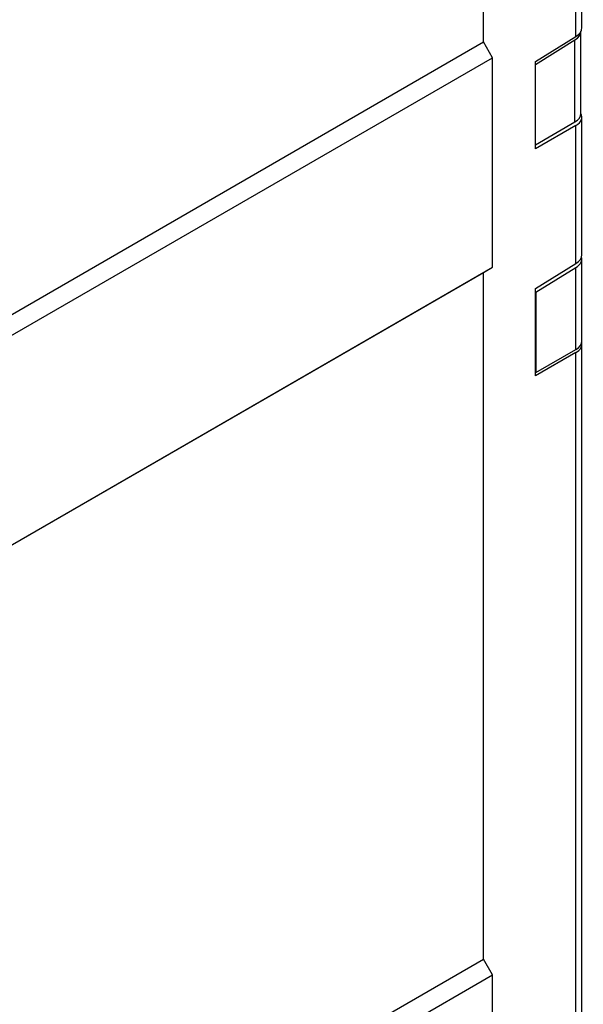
# Model space of a CAD drawing. Header units: inches. Extents: x 0 to 5655, y -2263 to 1330.
# Tile 23 of 239: x 614 to 680, y 919 to 1034. Entities that reach past the tile are written whole.
import ezdxf

# ---------------------------------------------------------------- set-up
doc = ezdxf.new("R2010")
doc.units = ezdxf.units.IN
doc.header["$MEASUREMENT"] = 0

msp = doc.modelspace()

# ---------------------------------------------------------------- linework, layer by layer
at = {"color": 7, "linetype": 'Continuous', "lineweight": 25}
for p, q in [((679.945, 1033.301), (679.945, 1102.15)), ((679.244, 1032.274), (679.244, 1101.148)), ((668.443, 1031.625), (668.443, 1070.211)), ((679.831, 1023.253), (679.831, 1032.86)), ((413.885, 884.708), (668.443, 1031.625)), ((669.504, 1029.788), (668.443, 1031.625)), ((674.507, 1029.346), (679.244, 1032.274)), ((674.507, 1029.001), (679.129, 1031.858)), ((679.129, 1022.275), (679.129, 1031.858)), ((414.945, 882.87), (669.504, 1029.788)), ((669.504, 1005.288), (669.504, 1029.788)), ((674.507, 1019.138), (674.507, 1029.346)), ((674.507, 1019.608), (679.129, 1022.275)), ((679.945, 1006.76), (679.945, 1022.849)), ((679.244, 1021.871), (674.507, 1019.138)), ((679.244, 1005.733), (679.244, 1021.871)), ((679.937, 996.65), (679.937, 1006.283)), ((414.945, 858.371), (669.504, 1005.288)), ((668.443, 1004.676), (669.504, 1005.288)), ((674.507, 1002.805), (679.244, 1005.733)), ((674.56, 1002.366), (679.236, 1005.256)), ((679.236, 995.673), (679.236, 1005.256)), ((413.885, 857.758), (668.443, 1004.676)), ((668.443, 924.429), (668.443, 1004.676)), ((674.507, 992.597), (674.507, 1002.805)), ((674.507, 1002.397), (674.56, 1002.366)), ((674.56, 1002.366), (674.56, 992.974)), ((674.56, 992.974), (679.236, 995.673)), ((679.945, 908.333), (679.945, 996.308)), ((679.244, 995.331), (674.507, 992.597)), ((679.244, 907.879), (679.244, 995.331)), ((674.507, 993.005), (674.56, 992.974)), ((413.885, 777.512), (668.443, 924.429)), ((669.504, 922.592), (668.443, 924.429)), ((414.945, 775.675), (669.504, 922.592)), ((669.504, 898.093), (669.504, 922.592))]:
    msp.add_line(p, q, dxfattribs=at)
for centre, major_axis, ratio, start_param, end_param in [((677.331, 1032.86), (2.5, 0.038), 0.5871336, 5.5062086, 6.2741535), ((677.445, 1033.275), (2.5, 0.038), 0.5871336, 5.5062086, 6.2741535), ((677.331, 1023.278), (2.5, -0.037), 0.5669808, 5.5236632, 6.2916081), ((677.445, 1022.874), (2.5, -0.037), 0.5669808, 5.5236632, 6.5955728), ((677.437, 1006.258), (2.5, 0.038), 0.5871336, 5.5062086, 6.4275752), ((677.445, 1006.735), (2.5, 0.038), 0.5871336, 5.5062086, 6.2741535), ((677.437, 996.676), (2.5, -0.037), 0.5669808, 5.5236632, 6.2916081), ((677.445, 996.333), (2.5, -0.037), 0.5669808, 5.5236632, 6.4256712)]:
    msp.add_ellipse(centre, major_axis=major_axis, ratio=ratio, start_param=start_param, end_param=end_param, dxfattribs=at)

doc.saveas('drawing.dxf')
